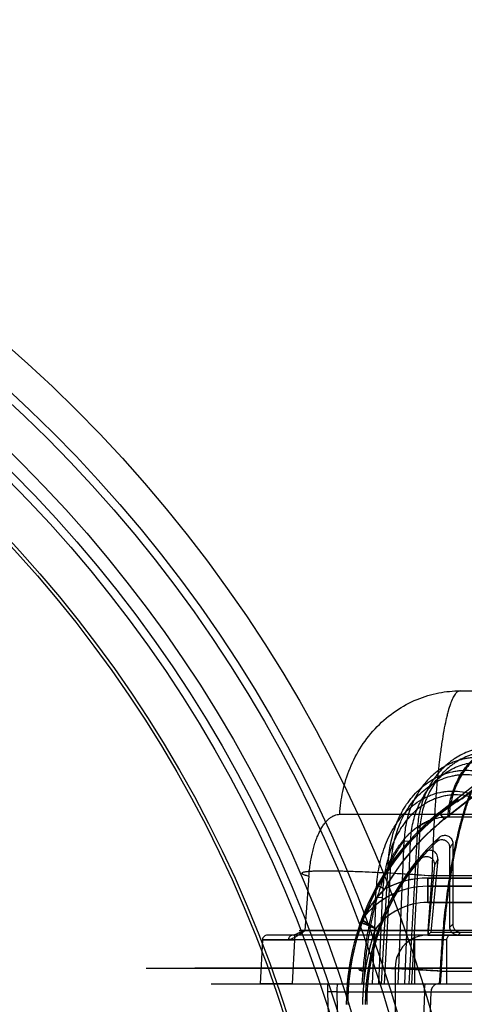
# Model space of a CAD drawing. Header units: millimetres. Extents: x 0 to 297, y 0 to 210.
# Tile 229 of 256: x 57.978 to 58.197, y 160.569 to 161.053. Entities that reach past the tile are written whole.
import ezdxf

# ---------------------------------------------------------------- set-up
doc = ezdxf.new("R2010")
doc.units = ezdxf.units.MM
doc.header["$LTSCALE"] = 16.335
doc.layers.get('0').update_dxf_attribs({"linetype": 'CONTINUOUS'})
for name, color, linetype in [('AXES_REF', 7, 'CONTINUOUS'), ('INTFCLR_1', 7, 'CONTINUOUS'), ('INTFCLR_144815', 7, 'CONTINUOUS'), ('INTFCLR_72935', 7, 'CONTINUOUS')]:
    doc.layers.add(name, color=color, linetype=linetype)

msp = doc.modelspace()

# ---------------------------------------------------------------- linework, layer by layer
at = {"color": 7, "linetype": 'Continuous'}
for centre, radius in [((57.52239940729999, 154.539298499), 7.756662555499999), ((57.52239940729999, 154.539298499), 7.756), ((57.52239940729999, 154.539298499), 7.706331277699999), ((57.52239940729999, 160.377698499), 0.684), ((57.52239940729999, 160.377698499), 0.6679999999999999), ((57.52239940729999, 160.377698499), 0.6464), ((57.52239940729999, 160.377698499), 0.64), ((57.52239940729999, 160.377698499), 0.636), ((57.52239940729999, 160.377698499), 0.616), ((57.52239940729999, 160.377698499), 0.6144)]:
    msp.add_circle(centre, radius, dxfattribs=at)
at = {"color": 9, "linetype": 'Continuous'}
msp.add_circle((57.52239940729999, 160.377698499), 0.664, dxfattribs=at)
at = {"color": 7, "linetype": 'Continuous'}
msp.add_arc((57.52239940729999, 154.539298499), 7.68, 278.2771290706, 261.7228709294, dxfattribs=at)
at = {"layer": 'AXES_REF', "color": 9, "linetype": 'Continuous'}
msp.add_circle((57.52239940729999, 154.539298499), 7.075609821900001, dxfattribs=at)
at = {"layer": 'INTFCLR_1', "color": 9, "linetype": 'Continuous'}
for p, q in [((58.2746257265, 160.7346690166), (58.1842657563, 160.663332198)), ((58.1867443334, 160.6601926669), (58.2686590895, 160.7248622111)), ((58.1842657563, 160.663332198), (58.1867443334, 160.6601926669)), ((58.1786230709, 160.619298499), (58.1786230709, 160.631298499)), ((58.1786230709, 160.631298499), (58.2524575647, 160.631298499)), ((58.1539426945, 160.6278149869), (58.1574320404, 160.6258593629)), ((58.2616105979, 160.6272984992), (58.1786230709, 160.627298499)), ((58.1786230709, 160.619298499), (58.2616105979, 160.619298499))]:
    msp.add_line(p, q, dxfattribs=at)
at = {"layer": 'INTFCLR_1', "color": 6, "linetype": 'Continuous'}
for p, q in [((58.1953454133, 160.6702820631), (58.2752964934, 160.7334013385)), ((58.1835424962, 160.6405633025), (58.18017249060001, 160.6047091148)), ((58.1818448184, 160.6375753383), (58.1786230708, 160.603298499)), ((58.18017249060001, 160.6047091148), (58.1786230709, 160.603298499)), ((58.1801724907, 160.6047091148), (58.2507328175, 160.6047091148)), ((58.1786230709, 160.603298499), (58.2507328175, 160.603298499)), ((58.1626230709, 160.587298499), (58.1626230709, 160.559298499))]:
    msp.add_line(p, q, dxfattribs=at)
for centre, radius, start, end in [((58.2586230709, 160.5691462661), 0.1193000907, 122.0329894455, 179.9999999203), ((58.2586230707, 160.5691462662), 0.1159999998, 128.2901631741, 150.7312980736), ((58.2586230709, 160.5691462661), 0.1106999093, 137.8164171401, 179.9999999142), ((58.2586230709, 160.5691462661), 0.11, 139.6328292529, 180.0000000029), ((58.1786230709, 160.587298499), 0.016, 90.0000001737, 180.0000001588)]:
    msp.add_arc(centre, radius, start, end, dxfattribs=at)
at = {"layer": 'INTFCLR_1', "color": 9, "linetype": 'Continuous'}
for centre, radius, start, end in [((58.2586230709, 160.5691462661), 0.12, 128.2901631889, 179.9999999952), ((58.31639595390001, 160.5608305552), 0.1624058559, 149.4080691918, 150.6666944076), ((58.3208385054, 160.5605792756), 0.1588950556, 149.7763642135, 151.0155784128), ((58.1786230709, 160.587298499), 0.044, 89.9999999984, 118.7908895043), ((58.1786230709, 160.587298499), 0.04, 89.99999998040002, 144.0578067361), ((58.1786230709, 160.587298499), 0.032, 90.00000009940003, 143.0620214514), ((58.149477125, 160.608429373), 0.004, 144.0578066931, 160.2055077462), ((59.7114524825, 164.1269134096), 3.8499010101, 246.0025547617, 246.1219483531), ((57.9316856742, 160.2593889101), 0.4117118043, 57.4756266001, 58.592320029), ((58.2586230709, 160.5691462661), 0.112, 160.5020242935, 180.0000000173)]:
    msp.add_arc(centre, radius, start, end, dxfattribs=at)
at = {"layer": 'INTFCLR_1', "color": 6, "linetype": 'Continuous'}
msp.add_ellipse((58.2339641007, 160.6003809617), major_axis=(-0.0496983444, 0.0629512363), ratio=0.8682237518, start_param=-0.1878270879, end_param=-5e-10, dxfattribs=at)
for points, knots in [([(58.1835424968, 160.6405633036), (58.183586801, 160.6410346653), (58.183525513, 160.6419757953), (58.1829138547, 160.6434363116), (58.1815953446, 160.6446583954), (58.17961948, 160.6451020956), (58.1778320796, 160.6445793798), (58.17691843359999, 160.6438393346), (58.1765947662, 160.6434821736)], [0, 0, 0, 0, 0.1415735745, 0.2760336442, 0.4656093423, 0.6544990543, 0.8558663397, 1, 1, 1, 1]), ([(58.1748130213, 160.6403914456), (58.1751321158, 160.6407668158), (58.1758997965, 160.6414274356), (58.1772826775, 160.6419688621), (58.1788921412, 160.6419989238), (58.18044203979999, 160.6413069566), (58.1816852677, 160.6397454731), (58.1819179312, 160.6383532), (58.1818448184, 160.6375753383)], [0, 0, 0, 0, 0.1451197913, 0.2924353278, 0.4285190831, 0.6098012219, 0.7698650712, 1, 1, 1, 1])]:
    msp.add_open_spline(points, degree=3, knots=knots, dxfattribs=at)
at = {"layer": 'INTFCLR_1', "color": 9, "linetype": 'Continuous'}
msp.add_open_spline([(58.1574320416, 160.6258593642), (58.15686564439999, 160.6252707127), (58.1557410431, 160.6240664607), (58.1540972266, 160.6221916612), (58.1524897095, 160.6202302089), (58.1509371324, 160.6181929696), (58.1494646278, 160.6161045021), (58.1478701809, 160.6136494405), (58.1468267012, 160.6118595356), (58.1462386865, 160.6107772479)], degree=3, knots=[0, 0, 0, 0, 0.130097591, 0.2623648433, 0.3970285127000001, 0.5339012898, 0.6702025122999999, 0.8038978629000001, 1, 1, 1, 1], dxfattribs=at)
at = {"layer": 'INTFCLR_144815', "color": 9, "linetype": 'Continuous'}
for p, q in [((58.1944779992, 160.723298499), (58.4487311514, 160.7232984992)), ((58.1354306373, 160.6626480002), (59.2674671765, 160.6626480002)), ((58.1885273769, 160.6613919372), (59.1978918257, 160.6613919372)), ((58.1735796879, 160.656031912), (58.16934478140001, 160.5792984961)), ((58.1747808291, 160.6559481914), (58.1705527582, 160.5792984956)), ((58.1747808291, 160.6559481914), (58.17342398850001, 160.6560390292)), ((58.1641200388, 160.5792984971), (58.1669968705, 160.6495808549)), ((58.1669968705, 160.6495808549), (58.1701742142, 160.6494971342)), ((58.1672988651, 160.5792984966), (58.1701742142, 160.6494971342)), ((58.1559407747, 160.5792985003), (58.1591919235, 160.6379748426)), ((58.1573132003, 160.5792984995), (58.16055820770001, 160.637891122)), ((58.1589598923, 160.6379836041), (58.16055820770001, 160.637891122)), ((58.12024667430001, 160.6323227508), (58.1182114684, 160.6055728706)), ((58.1806334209, 160.6323227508), (58.178667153, 160.6055728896)), ((58.220094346, 160.6323227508), (58.1806334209, 160.6323227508)), ((58.1531472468, 160.621843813), (58.1513258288, 160.5792984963)), ((58.1531472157, 160.6218437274), (58.1562536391, 160.6217601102)), ((58.1562536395, 160.6217601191), (58.1544347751, 160.5792984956)), ((58.1154962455, 160.6055439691), (58.1786671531, 160.6055728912)), ((58.1786671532, 160.6055728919), (58.1158915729, 160.6055504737)), ((58.1786671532, 160.6055728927), (58.1786671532, 160.603298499)), ((58.2210685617, 160.6055728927), (58.1786671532, 160.6055728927)), ((58.0974822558, 160.601024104), (58.0963158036, 160.5792985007)), ((58.11017543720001, 160.601024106), (58.0974822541, 160.6010241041)), ((58.0974822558, 160.601024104), (58.1131337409, 160.6008984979)), ((58.2757166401, 160.603298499), (58.09951415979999, 160.603298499)), ((58.1131337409, 160.6008984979), (58.111975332, 160.5792984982)), ((58.11313374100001, 160.603298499), (58.11313374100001, 160.600898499)), ((58.1880897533, 160.600898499), (58.11313374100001, 160.600898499)), ((58.1720897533, 160.603298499), (58.1720897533, 160.579298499)), ((58.1878267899, 160.600898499), (58.1878267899, 160.579298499)), ((58.0403170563, 160.5870192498), (58.456527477, 160.5870192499)), ((58.06431522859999, 160.5872286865), (58.4662090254, 160.5872286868)), ((58.14645773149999, 160.5792984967), (58.1469309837, 160.585578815)), ((58.1475755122, 160.5855788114), (58.14710259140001, 160.5792984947)), ((58.184654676, 160.58557882), (58.1841917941, 160.5792984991)), ((58.1846547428, 160.5855788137), (58.2217781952, 160.5855788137)), ((58.1848448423, 160.5792984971), (58.1853074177, 160.5855788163)), ((58.072314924, 160.5792984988), (59.3667453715, 160.5792984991)), ((58.134058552, 160.5754380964), (58.12936663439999, 160.5754380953)), ((58.12936663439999, 160.5754380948), (58.1299270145, 160.5552984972)), ((58.1294484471, 160.579298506), (58.1293666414, 160.575438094)), ((58.134058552, 160.575438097), (58.2982236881, 160.5754380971)), ((58.1346197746, 160.5552984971), (58.134058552, 160.5754380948)), ((58.1769913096, 160.5754381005), (58.1761721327, 160.5552984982)), ((58.1769913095, 160.5754380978), (58.1801580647, 160.5754380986))]:
    msp.add_line(p, q, dxfattribs=at)
at = {"layer": 'INTFCLR_144815', "color": 7, "linetype": 'Continuous'}
for p, q in [((58.1146699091, 160.6040675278), (58.1182111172, 160.6055728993)), ((58.1182111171, 160.6055728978), (58.11466990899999, 160.6040675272)), ((58.1161173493, 160.6039566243), (58.1182111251, 160.6055728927)), ((58.097482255, 160.6010241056), (58.1131337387, 160.6008984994)), ((58.1131337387, 160.6008984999), (58.1062157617, 160.6009540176)), ((58.11247118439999, 160.603298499), (58.1146699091, 160.6040675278)), ((58.1050570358, 160.5792984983), (58.0963158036, 160.5792985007)), ((58.111975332, 160.5792984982), (58.1050570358, 160.5792984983))]:
    msp.add_line(p, q, dxfattribs=at)
at = {"layer": 'INTFCLR_144815', "color": 6, "linetype": 'Continuous'}
msp.add_line((58.1801580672, 160.5754381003), (58.1793397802, 160.5552984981), dxfattribs=at)
at = {"layer": 'INTFCLR_144815', "color": 9, "linetype": 'Continuous'}
for points, knots in [([(58.1354306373, 160.6626480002), (58.1356135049, 160.6664248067), (58.1366251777, 160.6741494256), (58.1401388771, 160.6855047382), (58.1457894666, 160.6963375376), (58.1534400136, 160.7059595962), (58.16270940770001, 160.7137687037), (58.1730287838, 160.7193604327), (58.1837411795, 160.7225996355), (58.1909771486, 160.723298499), (58.19447799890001, 160.723298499)], [0, 0, 0, 0, 0.1216478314, 0.2493179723, 0.3805209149, 0.5124244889, 0.6422800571, 0.7678041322, 0.8873724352, 1, 1, 1, 1]), ([(58.19447799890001, 160.723298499), (58.1940505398, 160.723298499), (58.19305989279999, 160.7229033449), (58.19215225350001, 160.7218594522), (58.1914172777, 160.7207240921), (58.1905881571, 160.7191332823), (58.1896010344, 160.7166418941), (58.1887340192, 160.7137961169), (58.18814321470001, 160.7115244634), (58.1877930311, 160.710067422), (58.1872340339, 160.7076150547), (58.1864379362, 160.7036063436), (58.185482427, 160.6978192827), (58.1848364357, 160.6931516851), (58.1844203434, 160.6898247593), (58.18413559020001, 160.6874460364), (58.1836482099, 160.6830937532), (58.1830140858, 160.67660929), (58.1824665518, 160.6699080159), (58.1821202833, 160.6650307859), (58.181930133, 160.6621410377), (58.1816521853, 160.6576880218), (58.1812848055, 160.6508954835), (58.18089879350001, 160.6416885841), (58.1807107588, 160.635471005), (58.180633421, 160.632322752)], [0, 0, 0, 0, 0.013700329, 0.0319896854, 0.0436476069, 0.0570671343, 0.0893925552, 0.1293707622, 0.1523525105, 0.1646162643, 0.1773984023, 0.2329669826, 0.2955698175, 0.3653665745, 0.3839757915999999, 0.4030306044, 0.4421500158, 0.5243389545, 0.6118418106, 0.6576374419, 0.6810495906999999, 0.7046601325, 0.8006369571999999, 0.8990660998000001, 1, 1, 1, 1]), ([(58.1885273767, 160.6613919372), (58.188636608, 160.6637509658), (58.1892394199, 160.6685692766), (58.1913342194, 160.6756578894), (58.1947037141, 160.6824228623), (58.1992687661, 160.6884370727), (58.2048065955, 160.6933243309), (58.2109770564, 160.6968283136), (58.2164078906, 160.6985474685), (58.22018617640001, 160.6991178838), (58.2222775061, 160.6992731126), (58.22330872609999, 160.699298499), (58.2238198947, 160.699298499)], [0, 0, 0, 0, 0.1241681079, 0.2540877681, 0.3868697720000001, 0.5193465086, 0.6486219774, 0.7725260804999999, 0.8897785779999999, 0.9457892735, 0.9731232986, 1, 1, 1, 1]), ([(58.2244101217, 160.699298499), (58.2223160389, 160.699298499), (58.2179791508, 160.6988599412), (58.2115643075, 160.6968284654), (58.2053899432, 160.6933244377), (58.1998506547, 160.6884373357), (58.19528374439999, 160.6824228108), (58.1919132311, 160.6756589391), (58.1901483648, 160.6696874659), (58.1894542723, 160.6654840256), (58.1892382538, 160.6634190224), (58.1891508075, 160.6622568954), (58.1891185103, 160.6616795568), (58.1891051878, 160.6613919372)], [0, 0, 0, 0, 0.1100914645, 0.2273674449, 0.3512897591, 0.4805754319, 0.6130534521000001, 0.7458289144, 0.8757367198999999, 0.9387342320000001, 0.9696026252, 0.9848628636, 1, 1, 1, 1]), ([(58.2141415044, 160.695469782), (58.21163194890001, 160.6957608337), (58.2077896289, 160.695753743), (58.2034136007, 160.6949706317), (58.2009480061, 160.6943065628), (58.1972954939, 160.6930936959), (58.193802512, 160.6913515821), (58.1905971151, 160.6891690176), (58.1885100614, 160.6875786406), (58.1860532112, 160.685378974), (58.1838246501, 160.6829277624), (58.1821794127, 160.6808235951), (58.1798495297, 160.677519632), (58.1779182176, 160.6739192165), (58.1764163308, 160.6701388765), (58.17552024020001, 160.6675436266), (58.1742585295, 160.662894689), (58.1737101, 160.6587797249), (58.1735796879, 160.6560319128)], [0, 0, 0, 0, 0.1195687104, 0.1796928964, 0.2100658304, 0.2403376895, 0.3618120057, 0.3928294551, 0.4238606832, 0.485935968, 0.5486059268, 0.5803730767, 0.612299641, 0.7399176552, 0.772238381, 0.8048151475, 0.8698047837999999, 1, 1, 1, 1]), ([(58.2131654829, 160.6931882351), (58.2108045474, 160.6934616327), (58.20718856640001, 160.693453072), (58.2030702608, 160.6927134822), (58.2007481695, 160.6920865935), (58.19730508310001, 160.6909418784), (58.1940117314, 160.6892980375), (58.1909872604, 160.6872403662), (58.18901601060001, 160.6857401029), (58.186694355, 160.6836644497), (58.18458536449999, 160.6813526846), (58.1830272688, 160.6793672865), (58.18081740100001, 160.6762487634), (58.1789807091, 160.6728505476), (58.1775454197, 160.6692814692), (58.1766862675, 160.6668302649), (58.1754691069, 160.6624375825), (58.1749246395, 160.658547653), (58.1747808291, 160.6559481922)], [0, 0, 0, 0, 0.1191395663, 0.1791054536, 0.2094124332, 0.2396275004, 0.3609596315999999, 0.3919631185, 0.4229886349, 0.4850747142, 0.5477804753, 0.5795754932, 0.6115362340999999, 0.7393483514, 0.7717279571, 0.8043681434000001, 0.8694952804, 1, 1, 1, 1]), ([(58.2088648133, 160.6900041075), (58.2062371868, 160.6904878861), (58.2028493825, 160.6906788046), (58.1988599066, 160.6902642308), (58.19622774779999, 160.6898220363), (58.1929980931, 160.6889607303), (58.1898894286, 160.6877043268), (58.187491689, 160.6864731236), (58.18399036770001, 160.6844007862), (58.1807849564, 160.681802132), (58.1779791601, 160.6788115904), (58.1761868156, 160.6766838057), (58.1733360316, 160.672700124), (58.1710972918, 160.6682886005), (58.1696300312, 160.6643183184), (58.16876381, 160.661596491), (58.1675675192, 160.6567323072), (58.1670872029, 160.6524437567), (58.1669968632, 160.6495808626)], [0, 0, 0, 0, 0.1211895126, 0.151636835, 0.1819146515, 0.2421699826, 0.3028393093, 0.3336065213, 0.3643565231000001, 0.4873455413, 0.5186998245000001, 0.5503572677, 0.6134640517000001, 0.7405722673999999, 0.7730161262, 0.8054479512, 0.8700775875, 1, 1, 1, 1]), ([(58.1701742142, 160.6494971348), (58.17028601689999, 160.6522219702), (58.17077479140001, 160.656298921), (58.1719397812, 160.6609205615), (58.1727756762, 160.6635037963), (58.1741845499, 160.6672674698), (58.1763198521, 160.6714468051), (58.1790279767, 160.6752219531), (58.1807276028, 160.6772365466), (58.1833832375, 160.6800649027), (58.1864123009, 160.68252433), (58.189719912, 160.684485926), (58.1919811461, 160.6856505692), (58.1949110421, 160.6868388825), (58.1979539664, 160.6876542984), (58.2004324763, 160.6880734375), (58.20418442, 160.6884668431), (58.20737072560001, 160.6882882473), (58.2098408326, 160.6878318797)], [0, 0, 0, 0, 0.1307039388, 0.1956436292, 0.228211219, 0.2607779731, 0.3882428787, 0.4514455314, 0.4831291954, 0.5144954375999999, 0.6373872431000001, 0.6680726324, 0.6987582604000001, 0.7592205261, 0.8192108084, 0.8493332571, 0.8796108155, 1, 1, 1, 1]), ([(58.1853074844, 160.5855788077), (58.1853799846, 160.5870545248), (58.18553733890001, 160.5899996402), (58.1858999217, 160.5958374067), (58.1866478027, 160.6057790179), (58.1877833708, 160.6169243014), (58.1890493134, 160.6264688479), (58.189742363, 160.6311043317), (58.1901544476, 160.633706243), (58.1911628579, 160.6398382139), (58.1930349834, 160.649644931), (58.19556681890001, 160.6597033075), (58.1974492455, 160.6658829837), (58.1986716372, 160.6696174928), (58.2008052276, 160.6754807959), (58.2040465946, 160.6827223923), (58.2072346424, 160.687871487), (58.20886481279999, 160.6900041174)], [0, 0, 0, 0, 0.0409634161, 0.0817682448, 0.1621610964, 0.3173623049, 0.3922819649, 0.429081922, 0.4473061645, 0.4653182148, 0.6013741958, 0.7239826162, 0.7526347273, 0.7804673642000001, 0.8329182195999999, 0.9255775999, 1, 1, 1, 1]), ([(58.1591919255, 160.6379748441), (58.1593277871, 160.6410646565), (58.1599915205, 160.6472341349), (58.1617497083, 160.6540070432), (58.1633863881, 160.6583589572), (58.1646046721, 160.6612081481), (58.1663583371, 160.6646457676), (58.1684334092, 160.667894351), (58.1702871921, 160.6703520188), (58.1722573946, 160.6726932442), (58.1749342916, 160.6753892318), (58.17789387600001, 160.6777456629), (58.18041467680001, 160.679399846), (58.1830311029, 160.6808875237), (58.1864544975, 160.6824139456), (58.1900404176, 160.6834617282), (58.19296999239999, 160.6839924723), (58.1959372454, 160.6843151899), (58.1996832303, 160.6843165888), (58.2026469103, 160.683884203), (58.2041058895, 160.6835629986)], [0, 0, 0, 0, 0.1270359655, 0.2540180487, 0.2860764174, 0.3179689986, 0.3812600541, 0.4443491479, 0.4760170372, 0.5076518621, 0.569982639, 0.6317207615, 0.6626474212, 0.6937541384, 0.7552738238, 0.8161324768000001, 0.8466883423, 0.8774741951, 0.9386376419, 1, 1, 1, 1]), ([(58.16055820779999, 160.637891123), (58.1607239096, 160.6408686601), (58.16141236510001, 160.6467979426), (58.1631360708, 160.6533018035), (58.1647196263, 160.6574712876), (58.1658922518, 160.6601937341), (58.1675720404, 160.6634754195), (58.1695533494, 160.6665756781), (58.17131901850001, 160.6689195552), (58.1731910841, 160.6711498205), (58.1757307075, 160.6737161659), (58.1785345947, 160.6759612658), (58.180920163, 160.6775369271), (58.1833926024, 160.678951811), (58.1866233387, 160.6804058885), (58.1900071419, 160.6814046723), (58.1927688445, 160.6819127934), (58.1955625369, 160.6822226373), (58.19908710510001, 160.6822301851), (58.2018747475, 160.6818227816), (58.2032459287, 160.6815195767)], [0, 0, 0, 0, 0.128678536, 0.2567629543, 0.2890226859, 0.3210857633, 0.3846329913, 0.4478671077, 0.4795655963, 0.5112040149, 0.5734604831, 0.6350153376, 0.6658081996, 0.6967504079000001, 0.7578619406, 0.8182111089, 0.8484726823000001, 0.8789389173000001, 0.9394047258, 1, 1, 1, 1]), ([(58.1531472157, 160.6218437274), (58.1532537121, 160.6252027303), (58.1536350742, 160.6302456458), (58.1545862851, 160.6360636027), (58.15529910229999, 160.639366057), (58.1565406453, 160.644255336), (58.1585302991, 160.6498224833), (58.1612683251, 160.6550287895), (58.1630617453, 160.6578700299), (58.1649998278, 160.6605956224), (58.1671636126, 160.6631436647), (58.1695506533, 160.6654654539), (58.17207207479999, 160.6676107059), (58.1747998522, 160.6694868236), (58.1777046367, 160.6710374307), (58.1807058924, 160.6723542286), (58.18384911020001, 160.6733091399), (58.18706984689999, 160.6738644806), (58.1903284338, 160.6741484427), (58.19444017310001, 160.673982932), (58.1976591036, 160.6732974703), (58.1992317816, 160.6728251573)], [0, 0, 0, 0, 0.1263176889, 0.1896567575, 0.2214533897, 0.2532710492, 0.3792700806, 0.4423517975, 0.4740328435, 0.5054936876, 0.5680123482, 0.5993182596, 0.6305764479, 0.6923759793, 0.7232559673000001, 0.7542350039, 0.8154680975, 0.8460950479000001, 0.8769616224, 0.9382797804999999, 1, 1, 1, 1]), ([(58.2000917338, 160.6709965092), (58.1986157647, 160.6714451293), (58.19559071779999, 160.6720947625), (58.19172391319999, 160.6722467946), (58.18865732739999, 160.6719719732), (58.18562121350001, 160.6714373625), (58.1826565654, 160.6705222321), (58.1798247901, 160.6692622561), (58.1770782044, 160.6677767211), (58.1744963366, 160.665982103), (58.1721099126, 160.6639280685), (58.169842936, 160.661703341), (58.167786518, 160.6592608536), (58.1659407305, 160.6566480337), (58.1642271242, 160.6539185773), (58.16159979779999, 160.64890313), (58.1596777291, 160.6435397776), (58.158464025, 160.6388203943), (58.1577586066, 160.635618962), (58.1567986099, 160.629954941), (58.156399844, 160.6250401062), (58.1562536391, 160.6217601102)], [0, 0, 0, 0, 0.0605759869, 0.1208195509, 0.1511838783, 0.1813429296, 0.2417568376, 0.2723830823, 0.3029546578, 0.364270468, 0.395354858, 0.4265274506, 0.488916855, 0.5203769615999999, 0.5521029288, 0.6154045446, 0.7423768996, 0.7745526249, 0.8067629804, 0.8710742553, 1, 1, 1, 1]), ([(58.1992317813, 160.6728251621), (58.198290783, 160.6703504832), (58.19693549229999, 160.6663733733), (58.1955182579, 160.6615736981), (58.1946781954, 160.6585029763), (58.1933983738, 160.6535733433), (58.1920007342, 160.6473938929), (58.1906426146, 160.6403702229), (58.1896776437, 160.6348233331), (58.1888118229, 160.629306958), (58.1876956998, 160.6213345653), (58.1865041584, 160.6110674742), (58.18539471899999, 160.5984465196), (58.1848674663, 160.5899069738), (58.18465470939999, 160.5855788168)], [0, 0, 0, 0, 0.0894776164, 0.1418886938, 0.1691245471, 0.1970664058, 0.3140128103, 0.3831519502, 0.4388267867, 0.5042844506, 0.5718586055, 0.7108822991, 0.8535472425, 1, 1, 1, 1]), ([(58.12024667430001, 160.6323227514), (58.1203267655, 160.6333737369), (58.1205245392, 160.6354509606), (58.1209363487, 160.638522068), (58.1213312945, 160.6407824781), (58.1216306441, 160.6422629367), (58.1218364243, 160.6432273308), (58.1222132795, 160.6448594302), (58.12281089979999, 160.6471021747), (58.1235012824, 160.6492588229), (58.1241024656, 160.6508955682), (58.1247137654, 160.6524184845), (58.1255199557, 160.6541877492), (58.1265767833, 160.6561238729), (58.127531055, 160.6575739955), (58.1283299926, 160.6586080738), (58.1291104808, 160.6595151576), (58.1301132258, 160.6604980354), (58.1311958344, 160.6613037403), (58.1320792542, 160.6618085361), (58.1329474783, 160.6622106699), (58.1340607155, 160.6625549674), (58.1349790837, 160.6626477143), (58.1354306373, 160.6626480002)], [0, 0, 0, 0, 0.08712088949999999, 0.1724187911, 0.2560556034, 0.2767237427, 0.2972609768, 0.3375601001, 0.4151643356, 0.4890306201, 0.5246350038, 0.559266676, 0.6246546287, 0.6852087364, 0.7414200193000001, 0.76791806, 0.7931714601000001, 0.8402918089, 0.8836711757, 0.9042761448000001, 0.9242977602, 0.9626769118, 1, 1, 1, 1]), ([(58.1591919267, 160.6379748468), (58.1600486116, 160.6397476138), (58.1618737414, 160.6431896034), (58.1642635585, 160.6468369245), (58.1659835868, 160.6490908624), (58.1667669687, 160.6500573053), (58.167629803, 160.6510657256), (58.16932702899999, 160.6529289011), (58.172068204, 160.655477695), (58.1753262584, 160.6577106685), (58.1776891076, 160.658930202), (58.1790453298, 160.6595236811), (58.1810702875, 160.6603079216), (58.1842149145, 160.6611491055), (58.1870927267, 160.6613919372), (58.1885273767, 160.6613919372)], [0, 0, 0, 0, 0.1489683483, 0.2944108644, 0.3292432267, 0.3634630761, 0.3885221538, 0.4296476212, 0.5541283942, 0.6707652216, 0.727181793, 0.7550842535, 0.7827361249, 0.8914540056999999, 1, 1, 1, 1]), ([(58.1891051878, 160.6613919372), (58.187734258, 160.6613912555), (58.1849933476, 160.6611712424), (58.18097114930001, 160.6601443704), (58.1771170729, 160.6584383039), (58.1747272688, 160.6568943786), (58.1735796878, 160.6560319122)], [0, 0, 0, 0, 0.2462311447, 0.4912230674, 0.7421633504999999, 1, 1, 1, 1]), ([(58.1669968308, 160.6495809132), (58.1657155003, 160.6479945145), (58.16374917, 160.6451958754), (58.1616761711, 160.6416244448), (58.1603715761, 160.6391227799), (58.15839277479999, 160.6350432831), (58.1557146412, 160.6283714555), (58.1537151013, 160.6217753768), (58.1526455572, 160.6176646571), (58.1522113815, 160.6159311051), (58.15148246, 160.6128457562), (58.1501541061, 160.6064978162), (58.1489637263, 160.5990612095), (58.1481855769, 160.5924208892), (58.14781118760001, 160.58852711), (58.147649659, 160.5865629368), (58.1475755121, 160.5855788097)], [0, 0, 0, 0, 0.090281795, 0.150978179, 0.1827391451, 0.2151716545, 0.3516918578, 0.5004393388, 0.5199902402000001, 0.5397442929, 0.5795570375, 0.6603392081, 0.82682356, 0.9127508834, 0.9563068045, 1, 1, 1, 1]), ([(58.180633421, 160.632322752), (58.1761207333, 160.6326541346), (58.1669319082, 160.6332781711), (58.1554637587, 160.6339205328), (58.1463600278, 160.6343255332), (58.139969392, 160.6345524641), (58.13412524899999, 160.6346955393), (58.1289885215, 160.6347481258), (58.1246962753, 160.6347150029), (58.1213253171, 160.6345805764), (58.1191524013, 160.6344238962), (58.1178727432, 160.6341911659), (58.1172794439, 160.6340765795), (58.116578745, 160.6336501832), (58.11751389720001, 160.6330378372), (58.1185641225, 160.6327554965), (58.1196340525, 160.6324616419), (58.12024667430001, 160.6323227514)], [0, 0, 0, 0, 0.2001532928, 0.4073893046, 0.5080630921, 0.6032469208, 0.6902430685, 0.7666635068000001, 0.8304143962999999, 0.8802557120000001, 0.9154422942, 0.9276351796, 0.9363693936, 0.9447329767, 0.9535086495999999, 0.9722133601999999, 1, 1, 1, 1]), ([(58.1806334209, 160.6323227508), (58.17562828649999, 160.6326902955), (58.1658985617, 160.6333454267), (58.1539889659, 160.6339950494), (58.145081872, 160.634375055), (58.1390929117, 160.6345770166), (58.1336895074, 160.6347011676), (58.1289466, 160.6347473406), (58.1249349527, 160.6347137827), (58.12169767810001, 160.6346082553), (58.1193108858, 160.6344250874), (58.11780984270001, 160.6342171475), (58.1171044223, 160.6339749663), (58.1167957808, 160.6337946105), (58.1168243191, 160.633486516), (58.1171376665, 160.6332888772), (58.1175947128, 160.6330619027), (58.1186567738, 160.6327018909), (58.119566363, 160.6324769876), (58.12024667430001, 160.6323227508)], [0, 0, 0, 0, 0.2218676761, 0.4311033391, 0.5272738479, 0.6159967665, 0.6960112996, 0.7662235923, 0.8256374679, 0.8734719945, 0.9090838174, 0.9321528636, 0.9390382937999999, 0.943173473, 0.9461226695, 0.9508441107, 0.9584508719, 0.9691608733, 1, 1, 1, 1]), ([(58.1469309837, 160.5855788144), (58.147148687, 160.5884672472), (58.14769404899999, 160.5941696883), (58.1488522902, 160.6025887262), (58.150102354, 160.6094296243), (58.151275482, 160.6147378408), (58.15218813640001, 160.6184155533), (58.1528352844, 160.6207651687), (58.1531471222, 160.6218434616)], [0, 0, 0, 0, 0.235788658, 0.4661480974, 0.691585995, 0.8016394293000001, 0.9086289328, 1, 1, 1, 1]), ([(58.099824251, 160.6032984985), (58.0995399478, 160.6032984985), (58.098942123, 160.6031857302), (58.0981646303, 160.6026817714), (58.09763646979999, 160.6019140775), (58.0974971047, 160.6013140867), (58.0974822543, 160.6010241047)], [0, 0, 0, 0, 0.238267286, 0.4963132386, 0.7566549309, 1, 1, 1, 1]), ([(58.112471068, 160.6032984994), (58.1121921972, 160.6032984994), (58.1116040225, 160.6031849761), (58.1108416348, 160.6026791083), (58.11032575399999, 160.6019116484), (58.1101899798, 160.6013138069), (58.1101754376, 160.6010241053)], [0, 0, 0, 0, 0.2360867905, 0.4931181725, 0.7544352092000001, 1, 1, 1, 1]), ([(58.1901873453, 160.603298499), (58.1899410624, 160.603298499), (58.1894441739, 160.6032185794), (58.1887754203, 160.6028712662), (58.1882448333, 160.6023309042), (58.1879048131, 160.6016517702), (58.1878267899, 160.6011486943), (58.1878267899, 160.600898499)], [0, 0, 0, 0, 0.1984212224, 0.3974482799, 0.5974517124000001, 0.7984267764, 1, 1, 1, 1]), ([(58.18465470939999, 160.5855788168), (58.1839696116, 160.585629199), (58.1825838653, 160.5857292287), (58.1797610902, 160.5859252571), (58.1761587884, 160.5861600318), (58.17179628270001, 160.5864175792), (58.1674488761, 160.5866449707), (58.1632221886, 160.5868333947), (58.1592243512, 160.5869752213), (58.1555766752, 160.5870661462), (58.1523476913, 160.5870952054), (58.14971829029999, 160.5870855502), (58.1472962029, 160.5869635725), (58.146097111, 160.5869229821), (58.1445866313, 160.5865577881), (58.1449832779, 160.5861359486), (58.1454244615, 160.5859946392), (58.1461020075, 160.5857681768), (58.146631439, 160.5856465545), (58.1469309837, 160.5855788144)], [0, 0, 0, 0, 0.0486125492, 0.0983187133, 0.2002375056, 0.3040715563, 0.4075742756, 0.5082928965, 0.6035104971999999, 0.6905233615, 0.7669385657, 0.8306584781, 0.8804425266, 0.9276635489, 0.9442273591, 0.9500869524, 0.9614238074, 0.9782671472, 1, 1, 1, 1]), ([(58.1475755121, 160.5855788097), (58.147276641, 160.5856464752), (58.146748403, 160.5857678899), (58.1460733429, 160.5859942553), (58.14563295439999, 160.5861351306), (58.145239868, 160.5865589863), (58.1467539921, 160.586918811), (58.1479538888, 160.5869631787), (58.1503775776, 160.5870835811), (58.1530073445, 160.5870937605), (58.156236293, 160.587064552), (58.1598834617, 160.5869737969), (58.16388046, 160.5868321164), (58.1681060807, 160.5866439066), (58.1724523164, 160.5864167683), (58.1782002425, 160.5860776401), (58.1824862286, 160.5857861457), (58.1853074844, 160.5855788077)], [0, 0, 0, 0, 0.0216891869, 0.0384882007, 0.0497822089, 0.0556104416, 0.0722442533, 0.1195311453, 0.1693476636, 0.2330897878, 0.3095170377, 0.3965332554, 0.4917474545, 0.5924582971, 0.6959512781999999, 0.7997757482, 1, 1, 1, 1]), ([(58.1345549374, 160.5792985), (58.1344221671, 160.5792985), (58.1341665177, 160.5788375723), (58.1340140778, 160.577611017), (58.1340005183, 160.5763533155), (58.134058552, 160.5754380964)], [0, 0, 0, 0, 0.09977853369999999, 0.3108199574, 1, 1, 1, 1]), ([(58.1769913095, 160.5754380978), (58.1769928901, 160.5756753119), (58.1770079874, 160.5763795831), (58.1771103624, 160.5775762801), (58.1772629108, 160.5785292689), (58.1775709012, 160.5792984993), (58.1777540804, 160.579298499)], [0, 0, 0, 0, 0.1771615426, 0.5299950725, 0.8631970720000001, 1, 1, 1, 1]), ([(58.184087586, 160.5792984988), (58.1833538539, 160.579298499), (58.1820602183, 160.5789112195), (58.1806015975, 160.5774728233), (58.1801835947, 160.5761818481), (58.1801580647, 160.5754380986)], [0, 0, 0, 0, 0.3656769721, 0.6291122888, 1, 1, 1, 1])]:
    msp.add_open_spline(points, degree=3, knots=knots, dxfattribs=at)
at = {"layer": 'INTFCLR_144815', "color": 7, "linetype": 'Continuous'}
for points, knots in [([(58.1182111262, 160.6055728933), (58.1175162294, 160.605030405), (58.1161689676, 160.6039727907), (58.1141689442, 160.6025348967), (58.1124888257, 160.6015780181), (58.1111521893, 160.6011182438), (58.1104937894, 160.6010241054), (58.1101754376, 160.6010241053)], [0, 0, 0, 0, 0.2824307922, 0.5485696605, 0.78925854, 0.8980094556, 1, 1, 1, 1]), ([(58.112471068, 160.6032984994), (58.1127821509, 160.6032984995), (58.113524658, 160.603557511), (58.1147495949, 160.6041009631), (58.1163487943, 160.6048247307), (58.1175481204, 160.6053177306), (58.1182111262, 160.6055728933)], [0, 0, 0, 0, 0.1508773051, 0.370722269, 0.655445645, 1, 1, 1, 1])]:
    msp.add_open_spline(points, degree=3, knots=knots, dxfattribs=at)
at = {"layer": 'INTFCLR_72935', "color": 9, "linetype": 'Continuous'}
for p, q in [((58.1841064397, 160.6633315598), (58.2747822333, 160.7351671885)), ((58.2687831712, 160.7253114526), (58.1865903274, 160.6601962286)), ((58.1841064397, 160.6633315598), (58.1865903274, 160.6601962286)), ((58.1786230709, 160.631298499), (58.1786230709, 160.619298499)), ((58.2524575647, 160.631298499), (58.1786230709, 160.631298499)), ((58.1573306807, 160.6258034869), (58.1538378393, 160.6277528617)), ((58.1786230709, 160.627298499), (58.2623358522, 160.627298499)), ((58.2476962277, 160.619298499), (58.1786230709, 160.619298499)), ((58.15296223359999, 160.6064171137), (58.1461394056, 160.6106396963)), ((58.1894742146, 160.60723773), (58.1908848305, 160.6086483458)), ((58.19482406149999, 160.6047091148), (58.1934134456, 160.603298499))]:
    msp.add_line(p, q, dxfattribs=at)
at = {"layer": 'INTFCLR_72935', "color": 6, "linetype": 'Continuous'}
for p, q in [((58.2767788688, 160.7349493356), (58.192980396, 160.6685620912)), ((58.1928070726, 160.6693314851), (58.1845410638, 160.6627829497)), ((58.1932451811, 160.670571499), (58.192807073, 160.669331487)), ((58.192980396, 160.6685620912), (58.1928070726, 160.6693314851)), ((58.1932451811, 160.6705714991), (58.1929803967, 160.6685620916)), ((58.19088483, 160.6483723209), (58.19088483, 160.6086483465)), ((58.18947421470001, 160.6072377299), (58.18947421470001, 160.6461076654)), ((58.1948240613, 160.6047091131), (58.252218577, 160.6047091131)), ((58.2633586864, 160.6032984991), (58.1786230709, 160.603298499)), ((58.1626230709, 160.587298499), (58.1626230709, 160.559298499))]:
    msp.add_line(p, q, dxfattribs=at)
at = {"layer": 'INTFCLR_72935', "color": 9, "linetype": 'Continuous'}
for centre, radius, start, end in [((58.2586230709, 160.5692716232), 0.1200000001, 128.3871445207, 180.0000000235), ((58.2586230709, 160.5692716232), 0.1160000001, 128.3871445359, 150.8338633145), ((58.32041237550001, 160.5631473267), 0.1622038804, 147.1110039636, 148.0875275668), ((58.3246060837, 160.5635079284), 0.1583772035, 147.5992961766, 148.5645228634), ((58.1786230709, 160.587298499), 0.044, 90.00000001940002, 118.94160473), ((58.1786230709, 160.587298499), 0.04, 90.00000001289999, 144.300795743), ((58.1786230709, 160.587298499), 0.032, 90.00000001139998, 143.3120357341), ((58.1493877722, 160.6083055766), 0.004, 144.3007957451, 160.3362464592), ((59.7035500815, 164.1356929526), 3.8548813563, 246.1624730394, 246.2817076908), ((58.2586230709, 160.5692716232), 0.112, 160.6306711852, 180.000000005)]:
    msp.add_arc(centre, radius, start, end, dxfattribs=at)
at = {"layer": 'INTFCLR_72935', "color": 6, "linetype": 'Continuous'}
for centre, radius, start, end in [((58.2586230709, 160.5692716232), 0.1193000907, 128.3871439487, 179.9999995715), ((58.2586230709, 160.5692716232), 0.1106999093, 132.2403996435, 179.9999995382), ((58.2586230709, 160.5692716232), 0.11, 133.6290549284, 179.9999999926), ((58.1786230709, 160.587298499), 0.016, 90.00000006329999, 180.0000000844)]:
    msp.add_arc(centre, radius, start, end, dxfattribs=at)
at = {"layer": 'INTFCLR_72935', "color": 7, "linetype": 'Continuous'}
msp.add_arc((58.2026264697, 160.58012081), 0.0642045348, 145.6670095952, 151.6184908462, dxfattribs=at)
at = {"layer": 'INTFCLR_72935', "color": 6, "linetype": 'Continuous'}
for points, knots in [([(58.18947421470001, 160.6461076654), (58.18947421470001, 160.6465992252), (58.1893044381, 160.6475636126), (58.18846749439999, 160.6489915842), (58.1869511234, 160.6500072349), (58.1847584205, 160.650193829), (58.183347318, 160.6494857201), (58.1827245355, 160.6488920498)], [0, 0, 0, 0, 0.1593239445, 0.3094162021, 0.5264831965, 0.7211252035, 1, 1, 1, 1]), ([(58.18420585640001, 160.6512261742), (58.1845491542, 160.651537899), (58.1855079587, 160.6521727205), (58.18732144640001, 160.6524870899), (58.1892287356, 160.6518353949), (58.1905721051, 160.6503457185), (58.19088483, 160.6490300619), (58.19088483, 160.6483723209)], [0, 0, 0, 0, 0.1518213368, 0.3696023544, 0.5773212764, 0.7846511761, 1, 1, 1, 1]), ([(58.1934134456, 160.603298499), (58.1929519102, 160.603298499), (58.19202554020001, 160.6034576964), (58.1908138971, 160.6041587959), (58.189776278, 160.6054000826), (58.18947421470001, 160.6065585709), (58.18947421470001, 160.6072377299)], [0, 0, 0, 0, 0.2250804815, 0.4476643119, 0.668789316, 1, 1, 1, 1]), ([(58.19088483, 160.6086483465), (58.19088483, 160.608186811), (58.19104402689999, 160.6072604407), (58.1917451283, 160.6060487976), (58.1929864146, 160.6050111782), (58.1941449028, 160.6047091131), (58.1948240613, 160.6047091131)], [0, 0, 0, 0, 0.225080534, 0.4476642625, 0.66878964, 1, 1, 1, 1])]:
    msp.add_open_spline(points, degree=3, knots=knots, dxfattribs=at)
at = {"layer": 'INTFCLR_72935', "color": 7, "linetype": 'Continuous'}
for points, knots in [([(58.1573306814, 160.6258034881), (58.15676129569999, 160.6252092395), (58.155632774, 160.6239953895), (58.1539864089, 160.6221083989), (58.152380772, 160.6201388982), (58.1508294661, 160.6180920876), (58.14935596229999, 160.6159896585), (58.1477634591, 160.6135207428), (58.14672330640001, 160.6117229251), (58.1461394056, 160.6106396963)], [0, 0, 0, 0, 0.1306187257, 0.2629986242, 0.3973825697, 0.5338310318, 0.670518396, 0.8047524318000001, 1, 1, 1, 1]), ([(58.1573306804, 160.6258034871), (58.156905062, 160.6253620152), (58.1561025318, 160.6245024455), (58.1549816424, 160.6232525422), (58.15398820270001, 160.6220956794), (58.1528752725, 160.6207498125), (58.151711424, 160.619267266), (58.1505604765, 160.617705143), (58.14989838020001, 160.6167574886), (58.149607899, 160.6163323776)], [0, 0, 0, 0, 0.15037131, 0.2883251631, 0.4116602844, 0.5242629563, 0.7165506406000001, 0.8737454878, 1, 1, 1, 1])]:
    msp.add_open_spline(points, degree=3, knots=knots, dxfattribs=at)

doc.saveas('drawing.dxf')
